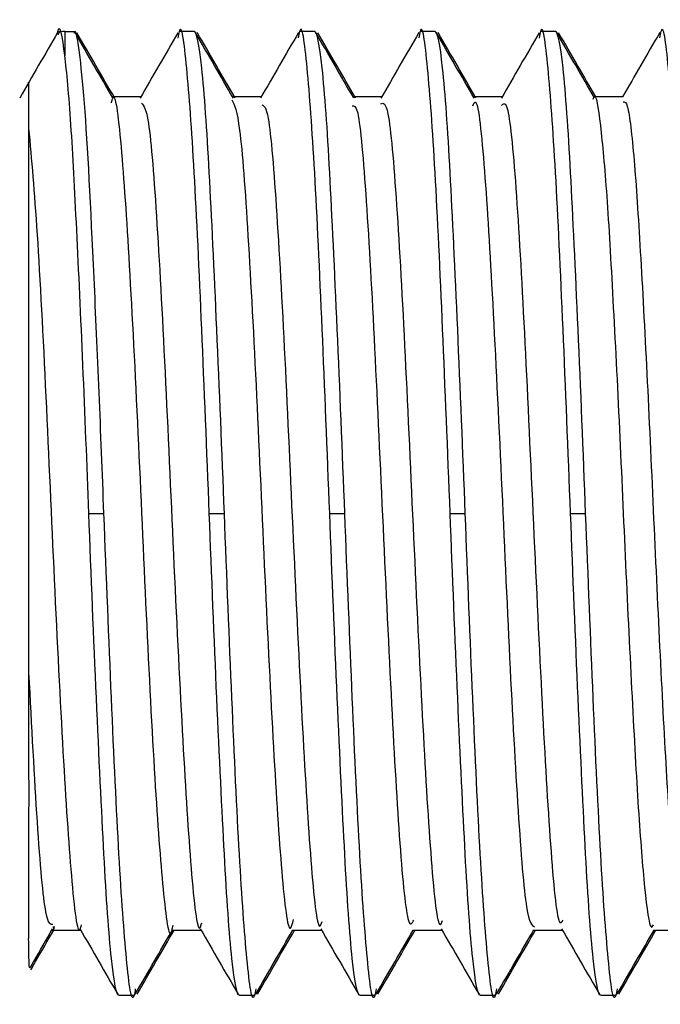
# Model space of a CAD drawing. Header units: millimetres. Extents: x -0.44 to 1.31, y -0.87 to 1.29.
# Tile 19 of 182: x -0.28367 to -0.27835, y -0.15754 to -0.14937. Entities that reach past the tile are written whole.
import ezdxf

# ---------------------------------------------------------------- set-up
doc = ezdxf.new("R2010")
doc.units = ezdxf.units.MM

msp = doc.modelspace()

# ---------------------------------------------------------------- linework, layer by layer
at = {"color": 7, "linetype": 'Continuous', "lineweight": 25}
for p, q in [((-0.2833437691, -0.1494775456), (-0.2833562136, -0.14949905)), ((-0.2832982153, -0.1494686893), (-0.2832084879, -0.1494686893)), ((-0.2822232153, -0.1494686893), (-0.2823482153, -0.1494686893)), ((-0.2812232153, -0.1494686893), (-0.2813482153, -0.1494686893)), ((-0.2802232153, -0.1494686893), (-0.2803482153, -0.1494686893)), ((-0.2792232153, -0.1494686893), (-0.2793482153, -0.1494686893)), ((-0.2826607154, -0.1500099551), (-0.2829048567, -0.1500099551)), ((-0.2816607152, -0.1500099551), (-0.2819048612, -0.1500099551)), ((-0.2806607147, -0.1500099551), (-0.2809048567, -0.1500099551)), ((-0.2796607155, -0.1500099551), (-0.2799048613, -0.1500099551)), ((-0.2786607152, -0.1500099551), (-0.2789048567, -0.1500099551)), ((-0.2830982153, -0.1534686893), (-0.2829732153, -0.1534686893)), ((-0.2820982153, -0.1534686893), (-0.2819732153, -0.1534686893)), ((-0.2810982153, -0.1534686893), (-0.2809732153, -0.1534686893)), ((-0.2800982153, -0.1534686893), (-0.2799732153, -0.1534686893)), ((-0.2790982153, -0.1534686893), (-0.2789732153, -0.1534686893)), ((-0.2834107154, -0.1569274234), (-0.2831665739, -0.1569274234)), ((-0.2824107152, -0.1569274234), (-0.2821665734, -0.1569274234)), ((-0.2814107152, -0.1569274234), (-0.2811665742, -0.1569274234)), ((-0.2804107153, -0.1569274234), (-0.2801665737, -0.1569274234)), ((-0.2794107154, -0.1569274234), (-0.2791665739, -0.1569274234)), ((-0.2784107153, -0.1569274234), (-0.2781665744, -0.1569274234)), ((-0.2828482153, -0.1574686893), (-0.2827232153, -0.1574686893)), ((-0.2818482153, -0.1574686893), (-0.2817232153, -0.1574686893)), ((-0.2808482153, -0.1574686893), (-0.2807232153, -0.1574686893)), ((-0.2798482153, -0.1574686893), (-0.2797232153, -0.1574686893)), ((-0.2788482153, -0.1574686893), (-0.2787232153, -0.1574686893))]:
    msp.add_line(p, q, dxfattribs=at)
at = {"color": 250, "linetype": 'Continuous', "lineweight": 25}
msp.add_line((-0.2832982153, -0.1494686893), (-0.2832982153, -0.1496668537), dxfattribs=at)
at = {"color": 7, "linetype": 'Continuous', "lineweight": 25}
msp.add_arc((-0.2832982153, -0.1497686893), 0.0003000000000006, 90.0000000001, 101.929478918, dxfattribs=at)
for points, knots in [([(-0.2832982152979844, -0.1496668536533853), (-0.2833174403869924, -0.1495185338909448), (-0.283336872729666, -0.1493686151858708), (-0.2833622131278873, -0.1494857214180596), (-0.2833624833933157, -0.1494869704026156)], [0, 0, 0, 0, 0.9893346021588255, 1, 1, 1, 1]), ([(-0.2820982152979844, -0.1534686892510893), (-0.2821190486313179, -0.1529459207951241), (-0.2821607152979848, -0.1519003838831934), (-0.2822232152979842, -0.1505575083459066), (-0.2822857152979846, -0.1497111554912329), (-0.2823311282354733, -0.1493665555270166), (-0.2823557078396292, -0.1495026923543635), (-0.2823594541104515, -0.1495234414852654)], [0, 0, 0, 0, 0.2392446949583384, 0.4784893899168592, 0.7177340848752, 0.956978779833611, 1, 1, 1, 1]), ([(-0.2810982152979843, -0.1534686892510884), (-0.2811190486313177, -0.152945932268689), (-0.2811607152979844, -0.1519004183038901), (-0.2812232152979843, -0.1505573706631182), (-0.2812857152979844, -0.1497116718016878), (-0.2813309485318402, -0.1493666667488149), (-0.2813553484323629, -0.149501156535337), (-0.2813589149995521, -0.1495208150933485)], [0, 0, 0, 0, 0.2397394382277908, 0.4794788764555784, 0.7192183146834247, 0.9589577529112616, 0.9999999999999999, 0.9999999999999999, 0.9999999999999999, 0.9999999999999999]), ([(-0.2800982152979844, -0.1534686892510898), (-0.2801190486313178, -0.1529459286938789), (-0.2801607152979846, -0.1519004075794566), (-0.2802232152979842, -0.1505574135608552), (-0.2802857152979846, -0.149711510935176), (-0.2803310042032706, -0.1493666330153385), (-0.2803554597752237, -0.1495016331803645), (-0.2803590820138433, -0.1495216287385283)], [0, 0, 0, 0, 0.2395859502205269, 0.4791719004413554, 0.7187578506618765, 0.9583438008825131, 0.9999999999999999, 0.9999999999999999, 0.9999999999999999, 0.9999999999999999]), ([(-0.2790982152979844, -0.1534686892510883), (-0.2791190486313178, -0.1529459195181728), (-0.2791607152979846, -0.1519003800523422), (-0.2792232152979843, -0.1505575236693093), (-0.2792857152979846, -0.1497110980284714), (-0.2793311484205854, -0.1493665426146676), (-0.2793557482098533, -0.1495028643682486), (-0.2793595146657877, -0.1495237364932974)], [0, 0, 0, 0, 0.239189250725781, 0.4783785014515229, 0.7175677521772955, 0.9567570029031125, 1, 1, 1, 1]), ([(-0.2780982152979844, -0.1534686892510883), (-0.2781190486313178, -0.1529459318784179), (-0.2781607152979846, -0.1519004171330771), (-0.2782232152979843, -0.1505573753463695), (-0.2782857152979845, -0.1497116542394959), (-0.2783309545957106, -0.1493666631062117), (-0.2783553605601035, -0.1495012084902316), (-0.2783589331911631, -0.1495209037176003)], [0, 0, 0, 0, 0.2397227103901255, 0.4794454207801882, 0.7191681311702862, 0.958890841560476, 1, 1, 1, 1]), ([(-0.2833584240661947, -0.1494776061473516), (-0.2834107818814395, -0.1495680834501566), (-0.2835154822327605, -0.1497490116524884), (-0.2836202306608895, -0.1499299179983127), (-0.2836725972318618, -0.1500203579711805)], [0, 0, 0, 0, 0.5000729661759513, 1, 1, 1, 1]), ([(-0.2829732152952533, -0.1534686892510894), (-0.2829863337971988, -0.1531307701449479), (-0.2830128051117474, -0.1524488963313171), (-0.2830689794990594, -0.151187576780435), (-0.2831207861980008, -0.1501507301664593), (-0.2831767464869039, -0.1496161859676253), (-0.2832059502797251, -0.1494407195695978), (-0.2832212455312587, -0.1494803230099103), (-0.2832233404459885, -0.1494857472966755)], [0, 0, 0, 0, 0.1617019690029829, 0.3262921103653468, 0.6471282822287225, 0.8116825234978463, 0.9742070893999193, 0.9999999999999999, 0.9999999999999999, 0.9999999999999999, 0.9999999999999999]), ([(-0.2828989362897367, -0.1500201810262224), (-0.2829513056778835, -0.1499297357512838), (-0.2830560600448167, -0.1497488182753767), (-0.283160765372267, -0.1495678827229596), (-0.2832131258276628, -0.149477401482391)], [0, 0, 0, 0, 0.4999255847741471, 1, 1, 1, 1]), ([(-0.2828834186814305, -0.1500209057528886), (-0.2829358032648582, -0.1499304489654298), (-0.2830405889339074, -0.149749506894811), (-0.2831453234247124, -0.1495685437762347), (-0.2831976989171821, -0.1494780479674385)], [0, 0, 0, 0, 0.4999212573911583, 1, 1, 1, 1]), ([(-0.2823587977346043, -0.1494782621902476), (-0.2824111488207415, -0.1495687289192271), (-0.2825158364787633, -0.1497496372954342), (-0.2826205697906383, -0.1499305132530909), (-0.2826729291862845, -0.1500209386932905)], [0, 0, 0, 0, 0.5000693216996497, 1, 1, 1, 1]), ([(-0.2819732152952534, -0.1534686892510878), (-0.281992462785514, -0.1529584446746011), (-0.2820140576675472, -0.1524280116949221), (-0.2820573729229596, -0.1514478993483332), (-0.2820789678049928, -0.15100105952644), (-0.2821174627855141, -0.1502794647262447), (-0.2821390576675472, -0.1499761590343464), (-0.2821823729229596, -0.1495701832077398), (-0.2822039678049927, -0.1494686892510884), (-0.2822232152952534, -0.1494686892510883)], [0, 0, 0, 0, 0.2500000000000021, 0.2500000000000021, 0.500000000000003, 0.500000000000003, 0.7500000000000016, 0.7500000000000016, 1, 1, 1, 1]), ([(-0.2818984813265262, -0.1500209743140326), (-0.2819508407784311, -0.1499305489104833), (-0.282055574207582, -0.1497496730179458), (-0.2821602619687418, -0.1495687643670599), (-0.2822126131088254, -0.1494782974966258)], [0, 0, 0, 0, 0.4999306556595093, 1, 1, 1, 1]), ([(-0.2818838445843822, -0.1500201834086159), (-0.2819362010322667, -0.1499297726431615), (-0.2820409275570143, -0.1497489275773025), (-0.2821456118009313, -0.149568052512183), (-0.282197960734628, -0.1494776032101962)], [0, 0, 0, 0, 0.4999349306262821, 1, 1, 1, 1]), ([(-0.2813582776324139, -0.1494773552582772), (-0.2814106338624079, -0.1495678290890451), (-0.2815153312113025, -0.1497487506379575), (-0.2816200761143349, -0.1499296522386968), (-0.2816724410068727, -0.1500200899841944)], [0, 0, 0, 0, 0.5000721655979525, 1, 1, 1, 1]), ([(-0.2809732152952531, -0.1534686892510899), (-0.2809924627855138, -0.1529584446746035), (-0.281014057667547, -0.1524280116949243), (-0.2810573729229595, -0.1514478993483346), (-0.2810789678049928, -0.1510010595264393), (-0.2811174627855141, -0.1502794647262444), (-0.2811390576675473, -0.1499761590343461), (-0.2811823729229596, -0.1495701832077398), (-0.2812039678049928, -0.1494686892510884), (-0.2812232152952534, -0.1494686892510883)], [0, 0, 0, 0, 0.25, 0.25, 0.5, 0.5, 0.75, 0.75, 1, 1, 1, 1]), ([(-0.2808989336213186, -0.1500201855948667), (-0.2809513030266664, -0.1499297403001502), (-0.2810560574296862, -0.1497488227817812), (-0.2811607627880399, -0.1495678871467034), (-0.2812131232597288, -0.1494774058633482)], [0, 0, 0, 0, 0.4999255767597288, 0.9999999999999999, 0.9999999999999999, 0.9999999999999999, 0.9999999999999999]), ([(-0.2808834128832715, -0.1500209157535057), (-0.2809357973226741, -0.1499304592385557), (-0.2810405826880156, -0.1497495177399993), (-0.2811453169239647, -0.1495685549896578), (-0.2811976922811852, -0.149478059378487)], [0, 0, 0, 0, 0.4999213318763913, 1, 1, 1, 1]), ([(-0.2803584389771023, -0.1494776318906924), (-0.2804107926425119, -0.1495681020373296), (-0.2805154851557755, -0.1497490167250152), (-0.2806202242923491, -0.1499299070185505), (-0.2806725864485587, -0.1500203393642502)], [0, 0, 0, 0, 0.5000707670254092, 1, 1, 1, 1]), ([(-0.2799732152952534, -0.1534686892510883), (-0.279992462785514, -0.1529584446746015), (-0.2800140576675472, -0.1524280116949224), (-0.2800573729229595, -0.1514478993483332), (-0.2800789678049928, -0.1510010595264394), (-0.280117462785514, -0.1502794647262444), (-0.2801390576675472, -0.1499761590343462), (-0.2801823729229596, -0.1495701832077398), (-0.2802039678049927, -0.1494686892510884), (-0.2802232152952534, -0.1494686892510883)], [0, 0, 0, 0, 0.25, 0.25, 0.5, 0.5, 0.75, 0.75, 1, 1, 1, 1]), ([(-0.2798984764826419, -0.1500209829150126), (-0.279950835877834, -0.1499305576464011), (-0.2800555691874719, -0.1497496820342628), (-0.2801602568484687, -0.1495687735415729), (-0.2802126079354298, -0.1494783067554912)], [0, 0, 0, 0, 0.4999306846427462, 1, 1, 1, 1]), ([(-0.2798838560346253, -0.1500201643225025), (-0.2799362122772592, -0.1499297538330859), (-0.2800409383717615, -0.1497489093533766), (-0.2801456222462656, -0.1495680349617), (-0.2801979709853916, -0.1494775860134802)], [0, 0, 0, 0, 0.499935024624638, 1, 1, 1, 1]), ([(-0.279358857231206, -0.1494783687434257), (-0.2794112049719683, -0.1495688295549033), (-0.2795158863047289, -0.149749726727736), (-0.2796206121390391, -0.1499305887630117), (-0.2796729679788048, -0.1500210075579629)], [0, 0, 0, 0, 0.5000675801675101, 1, 1, 1, 1]), ([(-0.2789732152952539, -0.1534686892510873), (-0.2789924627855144, -0.1529584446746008), (-0.2790140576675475, -0.1524280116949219), (-0.2790573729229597, -0.151447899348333), (-0.2790789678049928, -0.1510010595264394), (-0.279117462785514, -0.1502794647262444), (-0.2791390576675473, -0.1499761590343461), (-0.2791823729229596, -0.1495701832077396), (-0.2792039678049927, -0.1494686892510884), (-0.2792232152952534, -0.1494686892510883)], [0, 0, 0, 0, 0.25, 0.25, 0.5, 0.5, 0.75, 0.75, 1, 1, 1, 1]), ([(-0.2788989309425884, -0.1500201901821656), (-0.278951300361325, -0.1499297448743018), (-0.2790560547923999, -0.1497488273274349), (-0.2791607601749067, -0.149567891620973), (-0.2792131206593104, -0.1494774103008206)], [0, 0, 0, 0, 0.4999255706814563, 0.9999999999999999, 0.9999999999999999, 0.9999999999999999, 0.9999999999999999]), ([(-0.2788897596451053, -0.150009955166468), (-0.2789400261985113, -0.1499231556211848), (-0.2790426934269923, -0.1497458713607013), (-0.2791453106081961, -0.1495685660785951), (-0.2791976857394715, -0.1494780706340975)], [0, 0, 0, 0, 0.4896066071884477, 1, 1, 1, 1]), ([(-0.2783582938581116, -0.1494773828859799), (-0.2784106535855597, -0.1495678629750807), (-0.2785133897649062, -0.149745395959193), (-0.2786161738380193, -0.1499229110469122), (-0.2786665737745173, -0.150009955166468)], [0, 0, 0, 0, 0.5096522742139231, 1, 1, 1, 1]), ([(-0.2830982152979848, -0.1534686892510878), (-0.2831135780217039, -0.1530614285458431), (-0.2831304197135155, -0.152641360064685), (-0.2831648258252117, -0.1518369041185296), (-0.2831823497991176, -0.1514535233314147), (-0.2832154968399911, -0.1507782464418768), (-0.2832303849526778, -0.150488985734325), (-0.2832634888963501, -0.1499956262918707), (-0.2832810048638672, -0.14979826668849), (-0.2832982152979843, -0.1496668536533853)], [0, 0, 0, 0, 0.25, 0.25, 0.5, 0.5, 0.75, 0.75, 1, 1, 1, 1]), ([(-0.2835982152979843, -0.1498999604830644), (-0.2835982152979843, -0.149897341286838), (-0.2835982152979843, -0.1498706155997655), (-0.2835982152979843, -0.149970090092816), (-0.2835982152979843, -0.1501718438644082), (-0.2835982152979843, -0.1502732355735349)], [0, 0, 0, 0, 0.0512768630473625, 0.5232175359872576, 1, 1, 1, 1]), ([(-0.2829108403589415, -0.1500590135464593), (-0.282906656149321, -0.150043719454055), (-0.2828792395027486, -0.1499435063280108), (-0.2828259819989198, -0.1504101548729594), (-0.2827590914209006, -0.1514205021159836), (-0.2826856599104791, -0.1528764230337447), (-0.2826185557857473, -0.154430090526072), (-0.2825461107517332, -0.1558176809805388), (-0.2824774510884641, -0.1566926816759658), (-0.2824281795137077, -0.1570464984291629), (-0.2824020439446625, -0.1569005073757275), (-0.2823994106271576, -0.15688579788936)], [0, 0, 0, 0, 0.0248538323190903, 0.162852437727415, 0.2988586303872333, 0.4371321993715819, 0.5731661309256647, 0.7110949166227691, 0.8476453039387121, 0.9846493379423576, 1, 1, 1, 1]), ([(-0.2819105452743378, -0.1500344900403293), (-0.2818891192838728, -0.1500793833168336), (-0.2818444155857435, -0.1501730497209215), (-0.2817773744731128, -0.1511036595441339), (-0.2817051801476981, -0.1524541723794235), (-0.2816379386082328, -0.1540144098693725), (-0.2815645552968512, -0.1554726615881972), (-0.2814976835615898, -0.1565133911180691), (-0.2814394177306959, -0.1569986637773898), (-0.2814073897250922, -0.1568741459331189), (-0.2813985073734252, -0.1568396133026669)], [0, 0, 0, 0, 0.1255837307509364, 0.2620208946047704, 0.3996183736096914, 0.535469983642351, 0.6735011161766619, 0.8092538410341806, 0.9471002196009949, 1, 1, 1, 1]), ([(-0.2806728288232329, -0.1500677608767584), (-0.2806536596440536, -0.1500610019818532), (-0.2806112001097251, -0.1500460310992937), (-0.2805425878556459, -0.1508347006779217), (-0.2804721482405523, -0.1521181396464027), (-0.2804021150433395, -0.1536814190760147), (-0.2803289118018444, -0.1552078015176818), (-0.2802607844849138, -0.1563562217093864), (-0.2802015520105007, -0.1569423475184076), (-0.2801694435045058, -0.1568680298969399), (-0.2801606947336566, -0.1568477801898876)], [0, 0, 0, 0, 0.1146886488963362, 0.2540341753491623, 0.3924087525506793, 0.5306740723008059, 0.6701175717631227, 0.8077599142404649, 0.9476193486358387, 1, 1, 1, 1]), ([(-0.2799107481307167, -0.1500864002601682), (-0.2799023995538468, -0.150066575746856), (-0.2798710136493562, -0.1499920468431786), (-0.2798128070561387, -0.150555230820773), (-0.2797458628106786, -0.1516692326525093), (-0.2796731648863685, -0.1531631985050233), (-0.2796048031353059, -0.1547107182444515), (-0.2795343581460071, -0.1560090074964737), (-0.2794649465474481, -0.1568595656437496), (-0.2794202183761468, -0.1568868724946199), (-0.2793985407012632, -0.1569001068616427)], [0, 0, 0, 0, 0.0499817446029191, 0.1879029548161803, 0.3235572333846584, 0.4612240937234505, 0.5973233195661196, 0.7341292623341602, 0.8711447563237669, 1, 1, 1, 1]), ([(-0.2796732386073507, -0.1500826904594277), (-0.2796557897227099, -0.1500648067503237), (-0.2796150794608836, -0.1500230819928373), (-0.2795475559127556, -0.1507567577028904), (-0.2794779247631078, -0.1520071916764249), (-0.2794070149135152, -0.1535611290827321), (-0.2793345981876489, -0.1551005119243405), (-0.2792660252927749, -0.1562878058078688), (-0.2792051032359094, -0.1569199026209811), (-0.2791712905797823, -0.1568616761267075), (-0.2791607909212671, -0.1568435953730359)], [0, 0, 0, 0, 0.1046382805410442, 0.2441331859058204, 0.3821315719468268, 0.5206211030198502, 0.6596755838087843, 0.7973545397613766, 0.9370736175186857, 1, 1, 1, 1]), ([(-0.2789107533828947, -0.150030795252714), (-0.2789085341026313, -0.1500241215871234), (-0.2788890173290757, -0.1499654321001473), (-0.2788513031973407, -0.1502135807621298), (-0.2787974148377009, -0.1507798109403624), (-0.2787473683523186, -0.1516739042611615), (-0.2786918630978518, -0.1527476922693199), (-0.2786423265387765, -0.1539076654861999), (-0.2785876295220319, -0.1550140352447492), (-0.2785357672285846, -0.1559620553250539), (-0.2784839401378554, -0.1566174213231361), (-0.27844043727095, -0.1569365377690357), (-0.2784169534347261, -0.1568953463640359), (-0.2784106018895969, -0.1568842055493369)], [0, 0, 0, 0, 0.0135193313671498, 0.1188915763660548, 0.2245786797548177, 0.3287430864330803, 0.4349941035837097, 0.5389575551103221, 0.6449380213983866, 0.7498351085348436, 0.8547230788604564, 0.9607077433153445, 1, 1, 1, 1]), ([(-0.278660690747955, -0.15005152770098), (-0.2786492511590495, -0.1500515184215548), (-0.2786204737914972, -0.1500514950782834), (-0.2785702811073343, -0.1504888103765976), (-0.2785198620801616, -0.1512585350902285), (-0.2784646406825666, -0.1522848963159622), (-0.2784117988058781, -0.1534416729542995), (-0.2783594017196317, -0.1546017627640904), (-0.2783039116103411, -0.1556361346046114), (-0.2782536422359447, -0.1564202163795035), (-0.2782026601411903, -0.1568766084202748), (-0.2781730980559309, -0.1568854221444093), (-0.2781608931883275, -0.1568890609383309)], [0, 0, 0, 0, 0.0710279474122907, 0.178677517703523, 0.2840872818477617, 0.3913654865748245, 0.4977441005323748, 0.6039432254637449, 0.7113120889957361, 0.8166647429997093, 0.9243090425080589, 1, 1, 1, 1]), ([(-0.2826605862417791, -0.150062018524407), (-0.2826416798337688, -0.1500840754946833), (-0.2825993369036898, -0.150133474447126), (-0.2825329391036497, -0.151003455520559), (-0.2824606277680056, -0.1523432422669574), (-0.2823919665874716, -0.1539217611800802), (-0.2823177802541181, -0.1554172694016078), (-0.2822499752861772, -0.1564814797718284), (-0.2821946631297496, -0.1569839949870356), (-0.2821658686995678, -0.1568859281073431), (-0.2821605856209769, -0.1568679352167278)], [0, 0, 0, 0, 0.1146160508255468, 0.2566949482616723, 0.3992241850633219, 0.5404371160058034, 0.6836940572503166, 0.8246601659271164, 0.9678293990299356, 1, 1, 1, 1]), ([(-0.2816605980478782, -0.1500759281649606), (-0.2816435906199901, -0.1500847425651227), (-0.2816032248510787, -0.1501056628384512), (-0.2815377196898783, -0.1509199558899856), (-0.2814663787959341, -0.152229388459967), (-0.2813970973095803, -0.1538019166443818), (-0.2813233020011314, -0.1553133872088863), (-0.2812554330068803, -0.1564208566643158), (-0.2811980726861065, -0.1569636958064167), (-0.2811676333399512, -0.1568760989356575), (-0.2811606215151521, -0.1568559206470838)], [0, 0, 0, 0, 0.1037268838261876, 0.2461874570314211, 0.3883312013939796, 0.5297477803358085, 0.6728604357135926, 0.8138336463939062, 0.9571158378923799, 1, 1, 1, 1]), ([(-0.2809105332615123, -0.1500849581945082), (-0.2808958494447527, -0.1500820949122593), (-0.2808581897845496, -0.1500747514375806), (-0.2807945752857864, -0.1508088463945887), (-0.2807255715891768, -0.1520525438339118), (-0.2806559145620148, -0.1535892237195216), (-0.2805843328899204, -0.1551016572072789), (-0.2805167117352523, -0.1562830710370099), (-0.2804516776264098, -0.1569367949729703), (-0.2804136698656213, -0.1568705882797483), (-0.2803985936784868, -0.1568443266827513)], [0, 0, 0, 0, 0.0878931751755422, 0.2254200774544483, 0.361737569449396, 0.4983096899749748, 0.6356019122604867, 0.7714654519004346, 0.9093493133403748, 1, 1, 1, 1]), ([(-0.2835982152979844, -0.1502732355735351), (-0.2835982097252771, -0.1502991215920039), (-0.2835981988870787, -0.1503494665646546), (-0.2835981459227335, -0.1504345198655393), (-0.2835981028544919, -0.1505217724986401), (-0.2835980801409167, -0.1506103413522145), (-0.2835980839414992, -0.1506984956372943), (-0.2835981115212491, -0.1507849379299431), (-0.2835981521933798, -0.1508684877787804), (-0.2835981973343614, -0.1509481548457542), (-0.2835982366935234, -0.1511316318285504), (-0.2835984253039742, -0.1515059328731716), (-0.2835982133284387, -0.1521367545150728), (-0.283598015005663, -0.1528310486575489), (-0.2835981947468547, -0.1533672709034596), (-0.2835982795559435, -0.1537438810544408), (-0.2835983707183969, -0.1540522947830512), (-0.2835982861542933, -0.1544123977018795), (-0.2835982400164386, -0.1546597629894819), (-0.2835982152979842, -0.1547922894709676)], [0, 0, 0, 0, 0.0359743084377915, 0.069965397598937, 0.1019376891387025, 0.1318707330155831, 0.1597568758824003, 0.1855989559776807, 0.2094081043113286, 0.2312017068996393, 0.2510017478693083, 0.3549220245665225, 0.5010606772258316, 0.6460871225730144, 0.7503469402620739, 0.7970813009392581, 0.854221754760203, 0.9218989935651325, 1, 1, 1, 1]), ([(-0.2835982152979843, -0.1502732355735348), (-0.2835748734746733, -0.1505315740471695), (-0.283528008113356, -0.1510502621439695), (-0.2834549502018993, -0.1524691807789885), (-0.2833867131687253, -0.1540382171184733), (-0.2833123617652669, -0.1555199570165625), (-0.2832444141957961, -0.1565377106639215), (-0.2831913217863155, -0.1570033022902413), (-0.2831641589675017, -0.156897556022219), (-0.2831606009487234, -0.1568837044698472)], [0, 0, 0, 0, 0.1620802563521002, 0.325422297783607, 0.4867322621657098, 0.6506149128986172, 0.8118683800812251, 0.9753569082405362, 1, 1, 1, 1]), ([(-0.2828482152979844, -0.1574686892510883), (-0.2828674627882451, -0.1574686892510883), (-0.2828890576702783, -0.1573671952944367), (-0.2829323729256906, -0.15696121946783), (-0.2829539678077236, -0.1566579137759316), (-0.282992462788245, -0.155936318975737), (-0.2830140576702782, -0.155489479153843), (-0.2830573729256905, -0.1545093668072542), (-0.2830789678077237, -0.1539789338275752), (-0.2830982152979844, -0.1534686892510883)], [0, 0, 0, 0, 0.25, 0.25, 0.5, 0.5, 0.75, 0.75, 1, 1, 1, 1]), ([(-0.2827123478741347, -0.1574157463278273), (-0.2827159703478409, -0.1574357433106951), (-0.2827404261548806, -0.1575707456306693), (-0.2827857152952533, -0.1572258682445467), (-0.2828482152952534, -0.1563799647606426), (-0.2829107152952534, -0.1550369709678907), (-0.28295238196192, -0.1539914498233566), (-0.2829732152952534, -0.1534686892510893)], [0, 0, 0, 0, 0.041658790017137, 0.2812440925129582, 0.5208293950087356, 0.7604146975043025, 1, 1, 1, 1]), ([(-0.2818482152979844, -0.1574686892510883), (-0.281867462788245, -0.1574686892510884), (-0.2818890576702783, -0.1573671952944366), (-0.2819323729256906, -0.1569612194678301), (-0.2819539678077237, -0.1566579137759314), (-0.281992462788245, -0.1559363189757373), (-0.2820140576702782, -0.1554894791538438), (-0.2820573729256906, -0.1545093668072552), (-0.2820789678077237, -0.1539789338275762), (-0.2820982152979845, -0.1534686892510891)], [0, 0, 0, 0, 0.2500000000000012, 0.2500000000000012, 0.5000000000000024, 0.5000000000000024, 0.7500000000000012, 0.7500000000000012, 1, 1, 1, 1]), ([(-0.2817123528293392, -0.1574157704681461), (-0.2817159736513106, -0.157435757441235), (-0.2817404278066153, -0.1575707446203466), (-0.2817857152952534, -0.1572258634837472), (-0.2818482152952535, -0.1563799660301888), (-0.2819107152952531, -0.1550369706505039), (-0.28195238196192, -0.1539914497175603), (-0.2819732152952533, -0.1534686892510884)], [0, 0, 0, 0, 0.0416405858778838, 0.281230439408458, 0.520820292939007, 0.7604101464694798, 1, 1, 1, 1]), ([(-0.2808482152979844, -0.1574686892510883), (-0.280867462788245, -0.1574686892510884), (-0.2808890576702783, -0.1573671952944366), (-0.2809323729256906, -0.1569612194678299), (-0.2809539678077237, -0.1566579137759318), (-0.2809924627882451, -0.155936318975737), (-0.2810140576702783, -0.1554894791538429), (-0.2810573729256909, -0.1545093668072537), (-0.2810789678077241, -0.1539789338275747), (-0.2810982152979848, -0.1534686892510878)], [0, 0, 0, 0, 0.2499999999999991, 0.2499999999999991, 0.4999999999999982, 0.4999999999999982, 0.7499999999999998, 0.7499999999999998, 1, 1, 1, 1]), ([(-0.2807123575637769, -0.157415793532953), (-0.2807159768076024, -0.1574357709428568), (-0.2807404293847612, -0.1575707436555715), (-0.2807857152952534, -0.1572258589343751), (-0.2808482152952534, -0.1563799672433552), (-0.2809107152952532, -0.1550369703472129), (-0.28095238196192, -0.1539914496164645), (-0.2809732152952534, -0.1534686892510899)], [0, 0, 0, 0, 0.0416231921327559, 0.281217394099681, 0.5208115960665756, 0.7604057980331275, 1, 1, 1, 1]), ([(-0.2798482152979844, -0.1574686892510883), (-0.2798674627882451, -0.1574686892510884), (-0.2798890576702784, -0.1573671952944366), (-0.2799323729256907, -0.1569612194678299), (-0.2799539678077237, -0.1566579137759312), (-0.279992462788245, -0.1559363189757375), (-0.2800140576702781, -0.1554894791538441), (-0.2800573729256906, -0.1545093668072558), (-0.2800789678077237, -0.153978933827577), (-0.2800982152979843, -0.15346868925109)], [0, 0, 0, 0, 0.2499999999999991, 0.2499999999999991, 0.4999999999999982, 0.4999999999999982, 0.7499999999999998, 0.7499999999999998, 1, 1, 1, 1]), ([(-0.2797123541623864, -0.1574157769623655), (-0.2797159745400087, -0.1574357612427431), (-0.2797404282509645, -0.1575707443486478), (-0.2797857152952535, -0.1572258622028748), (-0.2798482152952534, -0.1563799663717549), (-0.2799107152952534, -0.155036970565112), (-0.2799523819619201, -0.1539914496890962), (-0.2799732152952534, -0.1534686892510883)], [0, 0, 0, 0, 0.0416356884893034, 0.2812267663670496, 0.5208178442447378, 0.7604089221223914, 0.9999999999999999, 0.9999999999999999, 0.9999999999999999, 0.9999999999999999]), ([(-0.2788482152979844, -0.1574686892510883), (-0.278867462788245, -0.1574686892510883), (-0.2788890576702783, -0.1573671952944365), (-0.2789323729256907, -0.15696121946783), (-0.2789539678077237, -0.1566579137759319), (-0.2789924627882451, -0.1559363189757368), (-0.2790140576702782, -0.1554894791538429), (-0.2790573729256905, -0.1545093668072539), (-0.2790789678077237, -0.153978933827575), (-0.2790982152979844, -0.1534686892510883)], [0, 0, 0, 0, 0.2500000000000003, 0.2500000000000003, 0.5000000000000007, 0.5000000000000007, 0.750000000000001, 0.750000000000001, 1, 1, 1, 1]), ([(-0.2787123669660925, -0.1574158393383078), (-0.2787159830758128, -0.1574357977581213), (-0.2787404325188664, -0.1575707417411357), (-0.2787857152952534, -0.1572258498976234), (-0.2788482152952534, -0.1563799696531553), (-0.2789107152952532, -0.1550369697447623), (-0.27895238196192, -0.1539914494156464), (-0.2789732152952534, -0.1534686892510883)], [0, 0, 0, 0, 0.0415886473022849, 0.28119148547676, 0.5207943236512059, 0.760397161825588, 0.9999999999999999, 0.9999999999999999, 0.9999999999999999, 0.9999999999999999]), ([(-0.2835982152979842, -0.1547922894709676), (-0.2835982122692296, -0.1548543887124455), (-0.283598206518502, -0.1549722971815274), (-0.2835981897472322, -0.1551353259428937), (-0.2835981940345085, -0.1552767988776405), (-0.2835982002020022, -0.1553971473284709), (-0.2835982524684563, -0.1555452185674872), (-0.2835977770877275, -0.1557964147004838), (-0.2835983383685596, -0.1560960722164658), (-0.2835981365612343, -0.1563953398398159), (-0.2835981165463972, -0.1566326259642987), (-0.2835980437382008, -0.1568401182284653), (-0.2835981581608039, -0.156945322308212), (-0.2835982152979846, -0.1569978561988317)], [0, 0, 0, 0, 0.0627934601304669, 0.1192265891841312, 0.1691845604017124, 0.2126011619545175, 0.2494459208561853, 0.3326029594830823, 0.4995679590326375, 0.6194120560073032, 0.7490840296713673, 0.8747045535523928, 1, 1, 1, 1]), ([(-0.2835982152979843, -0.1547922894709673), (-0.2835751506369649, -0.1552316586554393), (-0.2835288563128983, -0.1561135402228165), (-0.2834605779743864, -0.1568835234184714), (-0.2834181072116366, -0.1568788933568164), (-0.2833986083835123, -0.1568767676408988)], [0, 0, 0, 0, 0.3494014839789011, 0.7013025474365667, 1, 1, 1, 1]), ([(-0.2835824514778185, -0.1572341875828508), (-0.2835736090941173, -0.1572189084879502), (-0.2835124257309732, -0.1571131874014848), (-0.283451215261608, -0.157007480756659), (-0.2833988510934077, -0.1569170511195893)], [0, 0, 0, 0, 0.1445226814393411, 1, 1, 1, 1]), ([(-0.2833958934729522, -0.156897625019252), (-0.2833935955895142, -0.156913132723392), (-0.2833898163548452, -0.1569386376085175), (-0.2833858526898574, -0.1569094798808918), (-0.2833842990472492, -0.1568980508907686)], [0, 0, 0, 0, 0.6080287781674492, 1, 1, 1, 1]), ([(-0.2831724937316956, -0.1569171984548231), (-0.283120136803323, -0.1570076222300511), (-0.2830154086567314, -0.1571884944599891), (-0.2829107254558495, -0.1573693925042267), (-0.2828583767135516, -0.1574598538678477)], [0, 0, 0, 0, 0.4999317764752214, 1, 1, 1, 1]), ([(-0.2821727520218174, -0.1569167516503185), (-0.282120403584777, -0.1570071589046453), (-0.2820156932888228, -0.1571879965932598), (-0.2819110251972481, -0.1573688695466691), (-0.281858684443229, -0.1574593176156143)], [0, 0, 0, 0, 0.4999359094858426, 0.9999999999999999, 0.9999999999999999, 0.9999999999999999, 0.9999999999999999]), ([(-0.2811725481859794, -0.1569171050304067), (-0.2811201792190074, -0.1570075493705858), (-0.2810154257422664, -0.1571884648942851), (-0.2809107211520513, -0.1573693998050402), (-0.2808583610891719, -0.1574598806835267)], [0, 0, 0, 0, 0.4999258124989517, 1, 1, 1, 1]), ([(-0.2801727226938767, -0.156916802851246), (-0.2801203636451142, -0.1570072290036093), (-0.2800156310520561, -0.1571881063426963), (-0.2799109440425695, -0.1573690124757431), (-0.2798585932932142, -0.1574594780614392)], [0, 0, 0, 0, 0.4999307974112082, 0.9999999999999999, 0.9999999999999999, 0.9999999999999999, 0.9999999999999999]), ([(-0.2791724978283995, -0.1569171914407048), (-0.2791201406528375, -0.1570076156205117), (-0.2790154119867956, -0.1571884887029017), (-0.2789107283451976, -0.1573693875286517), (-0.2788583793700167, -0.1574598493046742)], [0, 0, 0, 0, 0.4999316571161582, 1, 1, 1, 1]), ([(-0.2835864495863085, -0.1572318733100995), (-0.2835873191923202, -0.1572361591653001), (-0.2835897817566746, -0.1572482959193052), (-0.2835950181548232, -0.1572084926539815), (-0.2835968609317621, -0.1570870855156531), (-0.2835982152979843, -0.1569978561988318)], [0, 0, 0, 0, 0.1263990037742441, 0.3579387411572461, 1, 1, 1, 1]), ([(-0.2835802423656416, -0.1572564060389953), (-0.2835669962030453, -0.1572335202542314), (-0.283503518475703, -0.1571238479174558), (-0.2834400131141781, -0.1570141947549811), (-0.28338975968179, -0.1569274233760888)], [0, 0, 0, 0, 0.2086741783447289, 1, 1, 1, 1]), ([(-0.28271298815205, -0.1574597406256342), (-0.282660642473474, -0.1573692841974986), (-0.2825579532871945, -0.1571918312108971), (-0.282455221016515, -0.1570144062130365), (-0.2824048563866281, -0.1569274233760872)], [0, 0, 0, 0, 0.5097486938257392, 1, 1, 1, 1]), ([(-0.2826983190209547, -0.1574603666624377), (-0.2826459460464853, -0.1573698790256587), (-0.2825431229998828, -0.1571922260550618), (-0.2824402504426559, -0.1570145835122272), (-0.2823897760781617, -0.1569274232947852)], [0, 0, 0, 0, 0.5093505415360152, 0.9999999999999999, 0.9999999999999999, 0.9999999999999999, 0.9999999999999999]), ([(-0.2817129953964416, -0.1574597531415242), (-0.2816606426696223, -0.1573692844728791), (-0.2815579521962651, -0.1571918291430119), (-0.2814552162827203, -0.1570143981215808), (-0.2814048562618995, -0.1569274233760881)], [0, 0, 0, 0, 0.5098109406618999, 1, 1, 1, 1]), ([(-0.2816975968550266, -0.1574591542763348), (-0.2816452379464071, -0.1573686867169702), (-0.2815426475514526, -0.1571914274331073), (-0.2814400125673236, -0.157014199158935), (-0.2813897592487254, -0.1569274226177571)], [0, 0, 0, 0, 0.5103685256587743, 1, 1, 1, 1]), ([(-0.2807129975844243, -0.1574597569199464), (-0.2806606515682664, -0.1573692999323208), (-0.2805579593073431, -0.1571918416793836), (-0.2804552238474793, -0.1570144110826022), (-0.2804048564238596, -0.1569274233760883)], [0, 0, 0, 0, 0.5097367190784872, 1, 1, 1, 1]), ([(-0.2806983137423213, -0.1574603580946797), (-0.2806459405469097, -0.157369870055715), (-0.280543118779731, -0.1571922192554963), (-0.2804402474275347, -0.1570145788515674), (-0.2803897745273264, -0.1569274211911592)], [0, 0, 0, 0, 0.5093590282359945, 0.9999999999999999, 0.9999999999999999, 0.9999999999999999, 0.9999999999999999]), ([(-0.2797129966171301, -0.1574597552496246), (-0.2796606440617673, -0.157369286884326), (-0.2795579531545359, -0.1571918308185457), (-0.2794552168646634, -0.1570143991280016), (-0.2794048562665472, -0.1569274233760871)], [0, 0, 0, 0, 0.5098071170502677, 1, 1, 1, 1]), ([(-0.2796976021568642, -0.1574591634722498), (-0.2796452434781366, -0.1573686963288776), (-0.2795426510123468, -0.1571914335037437), (-0.2794400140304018, -0.1570142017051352), (-0.2793897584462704, -0.156927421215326)], [0, 0, 0, 0, 0.5103559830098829, 1, 1, 1, 1]), ([(-0.2787130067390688, -0.1574597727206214), (-0.2786606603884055, -0.1573693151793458), (-0.278557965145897, -0.157191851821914), (-0.2784552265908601, -0.1570144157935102), (-0.2784048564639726, -0.1569274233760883)], [0, 0, 0, 0, 0.5097251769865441, 1, 1, 1, 1]), ([(-0.278698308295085, -0.1574603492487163), (-0.2786459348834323, -0.1573698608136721), (-0.278543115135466, -0.1571922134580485), (-0.2784402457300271, -0.1570145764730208), (-0.2783897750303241, -0.156927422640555)], [0, 0, 0, 0, 0.5093711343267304, 1, 1, 1, 1])]:
    msp.add_open_spline(points, degree=3, knots=knots, dxfattribs=at)

doc.saveas('drawing.dxf')
